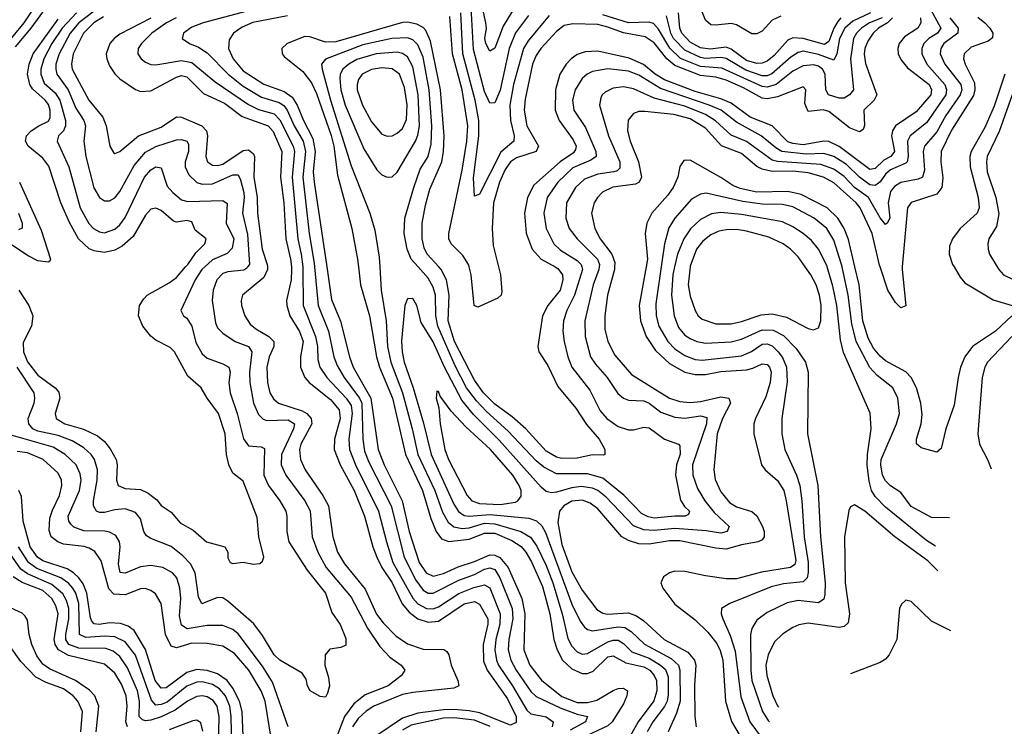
# Model space of a CAD drawing. Header units: inches. Extents: x 884549 to 1028252, y 526810 to 653624.
# Tile 3 of 256: x 930720 to 934553, y 528212 to 530963. Entities that reach past the tile are written whole.
import ezdxf

# ---------------------------------------------------------------- set-up
doc = ezdxf.new("R2010")
doc.units = ezdxf.units.IN
doc.header["$MEASUREMENT"] = 0
doc.layers.add('A9532', color=7, linetype='Continuous')
doc.layers.add('A9533', color=7, linetype='Continuous')

msp = doc.modelspace()

# ---------------------------------------------------------------- linework, layer by layer
at = {"layer": 'A9532', "color": 5}
for points, elevation in [([(931440, 530000), (931429.4, 529990), (931402.9, 529950), (931346.7, 529830), (931357, 529810), (931370, 529800.3), (931389.4, 529770), (931405.5, 529705.5), (931430, 529661.6), (931450, 529645.3), (931510, 529623.3), (931533.4, 529610), (931539.3, 529590), (931534.4, 529550), (931539.1, 529510), (931566.8, 529430), (931590.5, 529330.5), (931610, 529303.7), (931659.4, 529299.4), (931672.9, 529292.9), (931670.9, 529190), (931688.7, 529150), (931732.9, 529090), (931755.6, 529050), (931760.4, 529030), (931760.3, 528970), (931767.5, 528930), (931839.6, 528819.6), (931910.1, 528730), (931934.5, 528654.5), (931968, 528608), (931990, 528553.7), (931990, 528527.4), (931970, 528519.1), (931927.8, 528512.2), (931908.7, 528490), (931908, 528450), (931922.3, 528402.3), (931925.5, 528370), (931918.6, 528341.4), (931910, 528326), (931890, 528327.9), (931851.1, 528350), (931840.3, 528370), (931835.2, 528395.2), (931819.1, 528419.1), (931732.3, 528470), (931710.5, 528490), (931664.9, 528564.9), (931630.8, 528610.8), (931530, 528699.5), (931510, 528711.8), (931490, 528713.7), (931429.3, 528689.3), (931416.5, 528716.5), (931402.6, 528810), (931384.6, 528844.6), (931355.3, 528875.3), (931310, 528912.3), (931230, 528942.5), (931213.7, 528953.7), (931203.7, 528970), (931190, 529019.8), (931170, 529044.9), (931130, 529058.7), (931090, 529055.1), (931050, 529044.3), (931030, 529043.7), (931018.7, 529050), (931007.2, 529070), (931007, 529090), (931021.8, 529170), (931022.6, 529210), (931011.1, 529250), (930998, 529270), (930970, 529296.3), (930923.8, 529323.8), (930870, 529344.3), (930790, 529361), (930771, 529370), (930754.9, 529390), (930753.3, 529410), (930776.1, 529470), (930779.3, 529490), (930775.7, 529510), (930709.4, 529610)], 2840), ([(930716.3, 529910), (930755.6, 529850), (930771.1, 529810), (930765.6, 529770), (930733.8, 529706.2), (930734.5, 529670), (930750, 529630.4), (930790, 529579.3), (930858.4, 529530), (930872.6, 529512.6), (930875.5, 529490), (930858, 529430), (930862.4, 529410), (930896.1, 529390), (930968.2, 529368.2), (931022.2, 529342.2), (931050, 529320.2), (931072.5, 529292.5), (931095, 529250), (931099.2, 529230), (931097, 529170), (931103.1, 529150), (931130, 529138.2), (931190, 529133.8), (931219.8, 529119.8), (931253.3, 529093.3), (931270, 529071.9), (931310, 529045.1), (931343.9, 529003.9), (931394.9, 528974.9), (931446.4, 528930), (931518, 528910), (931529.7, 528890), (931530, 528868), (931539, 528850), (931550, 528846.3), (931590, 528851.3), (931630, 528843.6), (931654.6, 528845.4), (931664.9, 528855.1), (931670.2, 528870), (931650.2, 528950), (931644.6, 529024.6), (931590, 529166.3), (931550, 529196.9), (931534.5, 529230), (931524.9, 529270), (931519.4, 529350), (931494.2, 529430), (931449.5, 529490), (931426.6, 529530), (931374.4, 529574.4), (931322.1, 529670), (931306.1, 529686.1), (931250, 529714.8), (931230, 529730.7), (931198.9, 529770), (931181.7, 529810), (931185.9, 529850), (931203.4, 529876.6), (931216.1, 529890), (931302, 529938), (931330, 529959), (931365.9, 530000)], 2820), ([(931607.3, 530000), (931604.3, 529995.7), (931591.9, 529988.1), (931530, 529981.3), (931510, 529974.2), (931487.5, 529950), (931473.4, 529910), (931468.7, 529870), (931482.2, 529782.1), (931490, 529763.2), (931510, 529742.3), (931558.6, 529710), (931610.2, 529690), (931624.1, 529670), (931614.7, 529590), (931615.6, 529550), (931629.7, 529470), (931650, 529426.3), (931668, 529408), (931682.5, 529402.5), (931765.5, 529405.5), (931789.6, 529390), (931786, 529370), (931739.1, 529270), (931738.2, 529230), (931756.5, 529190), (931830.5, 529090), (931851.2, 529051.2), (931858.2, 528950), (931879.9, 528890), (931912.8, 528830), (932010, 528714.5), (932073.5, 528593.5), (932122.1, 528522.1), (932160.6, 528480.6), (932205.5, 528450), (932219, 528430), (932205.6, 528410), (932154.7, 528370), (932065.4, 528334.6), (932020.8, 528299.2), (931984.9, 528250), (931930, 528108.6)], 2860), ([(931684, 530000), (931685, 529990), (931670, 529959.1), (931587.7, 529890), (931581.6, 529870), (931582.8, 529850), (931596.3, 529810), (931617.6, 529777.6), (931639.5, 529759.5), (931690.1, 529730), (931708.8, 529710), (931709.7, 529690), (931691.3, 529650), (931681.5, 529610), (931684, 529550), (931694.2, 529510), (931707.3, 529487.3), (931728, 529470), (931820, 529440), (931837.5, 529430), (931854, 529410), (931856.5, 529390), (931814.6, 529310), (931809.1, 529290), (931812.5, 529250), (931831.4, 529210), (931900.6, 529110), (931921.8, 529070), (931938.9, 528950), (931956.9, 528890), (931984.2, 528844.2), (932065.3, 528745.3), (932108.8, 528648.8), (932135, 528615), (932184.2, 528564.2), (932230, 528532.4), (932290, 528511.8), (932370.8, 528510.8), (932382.7, 528502.7), (932390.1, 528490.1), (932399.5, 528450), (932425.8, 528390), (932430.1, 528370), (932410, 528360.6), (932250, 528343.9), (932210, 528335.5), (932098.2, 528290), (932068.8, 528271.3), (932037.7, 528242.3), (932016, 528210)], 2880), ([(931777.4, 530000), (931778.4, 529990), (931777.2, 529950), (931759.1, 529870), (931759.4, 529850), (931772.1, 529810), (931809.3, 529749.3), (931822.8, 529710), (931812.4, 529650), (931813, 529610), (931830.3, 529570.3), (931847.2, 529550), (931930, 529484.5), (931963.4, 529443.4), (931967.8, 529410), (931944.8, 529330), (931944.3, 529290), (931967.3, 529230), (932022.1, 529130), (932062.5, 529030), (932094.4, 528910), (932110.3, 528870), (932129.5, 528830), (932169.8, 528770), (932209.3, 528689.3), (932236.3, 528656.3), (932270, 528630.9), (932310, 528616.8), (932350, 528621.2), (932450, 528688.4), (932490, 528698.1), (932510, 528687.5), (932541.9, 528630), (932542.8, 528610), (932523.8, 528530), (932526.1, 528466.1), (932540.3, 528430), (932619.3, 528319.3), (932652.7, 528250), (932653, 528227), (932630, 528216.5), (932510, 528264.4), (932470, 528272.7), (932410, 528277), (932370, 528276.2), (932270, 528263), (932210, 528244.1), (932110, 528176.3)], 2920), ([(931821.6, 530000), (931822.7, 529990), (931823.4, 529850), (931871.4, 529730), (931878.7, 529690), (931880.4, 529640.4), (931888.2, 529610), (931915.3, 529570), (931990.3, 529490), (932010, 529460.8), (932014.7, 529430), (932001.5, 529330), (932004.4, 529290), (932026.6, 529230), (932117.3, 529050), (932147.5, 528930), (932173.1, 528850), (932250.9, 528710.9), (932270, 528688.2), (932303.2, 528670), (932330, 528669.8), (932350, 528677.6), (932430, 528729.3), (932488.1, 528751.9), (932530, 528762.7), (932550, 528750.6), (932590.6, 528650), (932589.6, 528610), (932574, 528550), (932569.6, 528510), (932576.2, 528470), (932584.5, 528450), (932638.5, 528370), (932694.3, 528274.3), (932710, 528260.1), (932770, 528249), (932796.8, 528230), (932793, 528210)], 2940), ([(931867, 530000), (931881.7, 529850), (931921.4, 529750), (931942.8, 529650), (931956, 529616), (931982.6, 529570), (932043.2, 529490), (932052.2, 529470), (932055.1, 529330), (932062.7, 529282.7), (932079.7, 529239.7), (932165.4, 529070), (932216.3, 528870), (932261.5, 528781.5), (932290, 528742.3), (932310, 528730.4), (932330, 528730.1), (932430, 528781.4), (932490, 528802.5), (932530, 528823.6), (932550, 528829.2), (932570, 528821.9), (932588.8, 528790), (932636.9, 528670), (932639.8, 528630), (932624, 528550), (932621.9, 528510), (932631.6, 528470), (932653.1, 528430), (932710, 528347.3), (932730, 528328.1), (932824.2, 528284.2), (932890, 528258.6), (932930.3, 528250), (932923, 528230), (932863.5, 528196.5)], 2960), ([(931915.1, 530000), (931933.9, 529873.9), (931968.5, 529788.5), (932003.7, 529650), (932018, 529610), (932086.5, 529490), (932115.8, 529290), (932138.9, 529230), (932209.3, 529090), (932236.3, 528970), (932274.8, 528850), (932302.9, 528810), (932330, 528796.6), (932370, 528806.2), (932426.6, 528833.4), (932490, 528853.7), (932550, 528879.7), (932570, 528878.6), (932589, 528869), (932621.3, 528830), (932675, 528710), (932687, 528650), (932682.1, 528510), (932706.2, 528450), (932751.1, 528391.1), (932830, 528327.6), (932890, 528305.2), (932930, 528304.7), (932966.3, 528313.7), (933030, 528351.9), (933050, 528359.2), (933070, 528360.3), (933086, 528350), (933083.7, 528330), (933070, 528299), (933025.9, 528230), (933010, 528213.3), (932910, 528166.7)], 2980), ([(932038.5, 530000), (932046.8, 529930), (932081.9, 529810), (932108.3, 529650), (932120.9, 529610), (932171.6, 529490), (932221.7, 529270), (932287.7, 529130), (932320.7, 529020.7), (932341.4, 528970), (932362.1, 528942.1), (932390.9, 528930.9), (932470, 528940.5), (932530, 528963.6), (932570, 528963.7), (932635.9, 528935.9), (932672.3, 528912.3), (932690.4, 528890.4), (932711.8, 528851.8), (932755.6, 528755.6), (932783.6, 528650), (932799.5, 528550), (932811.8, 528510), (932832.9, 528470), (932870, 528435.5), (932910, 528418.1), (932930, 528417), (932953, 528427.1), (933010, 528481.9), (933030, 528485.9), (933079.2, 528459.2), (933150, 528443.6), (933173, 528430), (933190.6, 528410), (933198.8, 528390), (933200.9, 528350), (933188.7, 528311.3), (933127.2, 528230), (933078.2, 528141.8)], 3020), ([(932121.4, 530000), (932127.6, 529910), (932146.1, 529790), (932152.2, 529690), (932164.2, 529630), (932210.3, 529510), (932248.4, 529370), (932269.8, 529270), (932336.3, 529130), (932365.7, 529045.7), (932387.3, 529007.3), (932410, 528988.5), (932442, 528982), (932470, 528984.2), (932530, 529002.5), (932570, 528999.7), (932670.6, 528970.6), (932708.5, 528948.5), (932733.6, 528913.6), (932770, 528837.4), (932795.6, 528770), (932832.2, 528650), (932854.3, 528554.3), (932870, 528523.5), (932890, 528501.6), (932910, 528493.3), (932930, 528495.3), (933010, 528540.6), (933030, 528547.1), (933050, 528547), (933070, 528534.9), (933102.5, 528502.5), (933170, 528477.1), (933214.9, 528450), (933233.5, 528433.5), (933244.3, 528404.3), (933244.9, 528335.1), (933240.2, 528310), (933230, 528288.6), (933184.4, 528230), (933163.1, 528190)], 3040), ([(932975.8, 530000), (932974.6, 529990), (932951.9, 529930), (932920.5, 529790), (932921.7, 529730), (932942, 529650), (932961.3, 529621.3), (933007.5, 529570), (933048.1, 529508.1), (933070, 529488.8), (933090, 529481.3), (933150, 529479.2), (933170, 529469.7), (933215.4, 529435.4), (933270, 529415), (933310, 529411.4), (933370, 529420.8), (933394.4, 529414.4), (933393.4, 529390), (933339, 529230), (933340.1, 529190), (933358.3, 529138.3), (933386.8, 529090), (933424, 529044), (933481.6, 528990), (933473.7, 528970), (933450, 528964.4), (933392.9, 528972.9), (933270, 528981.7), (933190, 528974.4), (933150, 528976.5), (933110, 528991.9), (933003.7, 529103.7), (932970.2, 529130.2), (932950, 529139.4), (932905.2, 529145.2), (932870, 529140.4), (932810, 529122.8), (932790, 529120.7), (932770, 529126.4), (932750, 529143.4), (932586, 529326.1), (932486.1, 529426.2), (932441.6, 529481.6), (932373.2, 529610), (932330, 529708.8), (932283.4, 529783.4), (932266.3, 529850), (932250, 529877.6), (932230, 529876), (932219.1, 529850), (932206.8, 529713.2), (932208.4, 529670), (932216.1, 529630), (932252.2, 529530), (932292.4, 529392.4), (932321.8, 529270), (932410, 529077), (932428.3, 529048.3), (932450, 529033), (932469.4, 529029.4), (932550, 529036.7), (932702.6, 529022.6), (932732.4, 529012.4), (932752.5, 528992.5), (932766.4, 528966.4), (932870, 528688.1), (932901.3, 528621.3), (932918.1, 528598.1), (932930, 528589), (932950, 528583.4), (933050, 528599.3), (933076.1, 528596.1), (933101, 528581), (933151.8, 528531.8), (933255.6, 528475.6), (933284.3, 528450), (933290.1, 528430), (933291.2, 528310), (933277.2, 528262.8), (933244.7, 528190)], 3060), ([(932908.1, 530000), (932910.7, 529990.7), (932879.8, 529890), (932850.5, 529830), (932837, 529790), (932835, 529750), (932839.7, 529710), (932853.9, 529650), (932869.8, 529609.8), (932940.1, 529520.1), (932980.3, 529440.3), (933005.4, 529410), (933050, 529379.3), (933090, 529365.9), (933110, 529365.7), (933150, 529376.8), (933170, 529373.3), (933230, 529330.2), (933284.4, 529310), (933290, 529303.8), (933290.9, 529270.9), (933276.5, 529230), (933273.5, 529190), (933292.7, 529092.7), (933308, 529068), (933327.9, 529050), (933323.9, 529036.1), (933311, 529030), (933270.5, 529030.5), (933190, 529022.1), (933166.8, 529026.8), (933141, 529041), (933072.3, 529112.3), (932990, 529177.4), (932930, 529194.5), (932810, 529194.2), (932760.4, 529220.4), (932730, 529245.7), (932621, 529361), (932537.4, 529437.4), (932498.8, 529478.8), (932459.8, 529530), (932415.5, 529615.5), (932347.3, 529770), (932339.4, 529810), (932338.4, 529890), (932330, 529921.2), (932310, 529956.7), (932271.1, 530000)], 3040), ([(932805, 530000), (932814.6, 529994.6), (932833.3, 529970), (932834.1, 529950), (932824.3, 529910), (932775.5, 529850), (932754.9, 529810), (932736.6, 529690), (932740.7, 529670), (932776.1, 529616.1), (932814.4, 529534.4), (932885.3, 529450), (932926.3, 529386.3), (932976.2, 529330), (932997.3, 529290), (932997.3, 529270), (932992.6, 529267.4), (932949.3, 529269.3), (932890, 529255.9), (932830, 529255.1), (932810, 529259.1), (932770, 529282.6), (932689.9, 529370), (932637, 529417), (932570, 529465.9), (932525.9, 529510), (932490, 529559.3), (932413, 529710), (932387.6, 529790), (932392.3, 529890), (932380.8, 529950), (932360.1, 529990), (932351.1, 530000)], 3020), ([(932584.5, 530000), (932592.1, 529970), (932597.3, 529902.7), (932593.8, 529890), (932581.7, 529878.3), (932503.5, 529843.5), (932489.5, 529849.5), (932476.9, 529970), (932469.5, 530000)], 2980), ([(933035.7, 530000), (933034.9, 529990), (933007.7, 529890), (932998.4, 529810), (932998.5, 529758.5), (933009.7, 529710), (933037, 529657), (933101.5, 529581.5), (933250.1, 529490), (933290, 529476.1), (933330, 529472.5), (933370, 529476.4), (933450, 529494.1), (933481.2, 529490), (933487.2, 529470), (933455.8, 529410), (933435.6, 529350), (933422.4, 529210), (933427.8, 529172.2), (933450, 529124.2), (933482.9, 529082.9), (933510, 529066.3), (933570, 529048.5), (933590, 529031.4), (933611.9, 528990), (933618.5, 528970), (933618.8, 528950), (933610, 528938.1), (933594.7, 528930), (933530, 528918.5), (933470, 528901.7), (933430, 528905), (933290, 528934.4), (933250, 528934), (933170, 528921.1), (933130, 528922.7), (933090, 528935.3), (933064.3, 528950), (932970, 529059), (932940.9, 529080.9), (932910, 529092.8), (932870, 529088.3), (932838.9, 529070), (932821.8, 529050), (932814.8, 529005.2), (932830, 528919.8), (932870, 528812.8), (932910, 528741.6), (932966.5, 528666.5), (932990, 528651.9), (933008.1, 528648.1), (933090, 528653.5), (933121.6, 528641.6), (933150, 528622.4), (933229, 528550), (933321.2, 528501.2), (933347.3, 528470), (933352.1, 528450), (933347.6, 528372.4), (933348.6, 528250), (933353.3, 528210)], 3080), ([(933158.9, 530000), (933131, 529850), (933136.2, 529790), (933158.5, 529730), (933195, 529675), (933250, 529623.9), (933310, 529590.7), (933350, 529581), (933390, 529581.7), (933450, 529592.6), (933550, 529600.1), (933574, 529606), (933610, 529623), (933630, 529620.1), (933639.1, 529610), (933645.5, 529590), (933641.9, 529550), (933624.8, 529495.2), (933584.3, 529410), (933578.5, 529390), (933577.6, 529350), (933607.8, 529230), (933622.3, 529210), (933670, 529169.5), (933694.2, 529130), (933704.4, 529090), (933742.1, 528857.9), (933737.6, 528842.4), (933720.7, 528830), (933607.8, 528812.2), (933510, 528786.2), (933470, 528786.5), (933390, 528797.9), (933310, 528815.1), (933270, 528815.3), (933249.1, 528810), (933225.7, 528794.3), (933216.3, 528770), (933224.1, 528750), (933270, 528687.5), (933350, 528627), (933399, 528579), (933433.9, 528533.9), (933447.1, 528507.1), (933457.1, 528470), (933467.9, 528310), (933491.3, 528231.3), (933520.3, 528180.3)], 3120), ([(933216.9, 530000), (933196.5, 529856.5), (933198.2, 529810), (933208.4, 529770), (933243.2, 529710), (933270, 529682), (933310, 529655.6), (933350, 529640.5), (933377, 529637), (933530, 529654.4), (933569.1, 529670.9), (933610, 529699.1), (933630, 529701.1), (933650, 529693.6), (933673.2, 529670), (933690, 529647.5), (933705.8, 529610), (933707.5, 529552.5), (933686.4, 529410), (933686.7, 529350), (933698.2, 529290), (933744.6, 529190), (933757.1, 529150), (933765.4, 529090), (933773.4, 528950), (933788.9, 528850), (933789, 528811), (933785, 528790), (933770, 528774.7), (933694, 528766), (933645.6, 528754.4), (933484.9, 528690), (933451.8, 528670), (933451.1, 528650), (933457.2, 528630), (933485.5, 528565.5), (933505, 528505), (933527.1, 528327.1), (933562.4, 528230), (933606.5, 528170)], 3140), ([(933269, 530000), (933262.3, 529970), (933256.9, 529890), (933267.5, 529810), (933285.1, 529765.1), (933310, 529735), (933330, 529721.2), (933356, 529710), (933390, 529703.8), (933490, 529708.2), (933530, 529718.7), (933610, 529755.5), (933653.8, 529753.8), (933693.4, 529733.4), (933743.3, 529683.3), (933778.6, 529630), (933789.6, 529590), (933786.3, 529350), (933827.8, 529150), (933837.3, 528950), (933855.2, 528770), (933854.7, 528725.3), (933850, 528707), (933830, 528693.1), (933750, 528701.5), (933707.3, 528692.8), (933630, 528654.9), (933590, 528624.8), (933570, 528593.3), (933564.9, 528570), (933565.7, 528430), (933570.6, 528390), (933611.7, 528270), (933634.3, 528234.3), (933639.1, 528229.5)], 3160), ([(933329.6, 530000), (933322.6, 529930), (933330, 529887), (933349.1, 529830), (933361.7, 529810), (933376.8, 529796.8), (933430, 529778.4), (933490, 529778.2), (933530, 529787.2), (933606, 529814), (933650, 529817.5), (933704.8, 529804.8), (933790, 529761.2), (933810, 529755.4), (933830, 529762.8), (933838.6, 529790), (933840.3, 529850), (933834.3, 529890), (933820.5, 529930), (933799.7, 529970), (933778.3, 530000)], 3180), ([(934285.7, 528913.7), (934250, 528934.9), (934090, 529065.1), (934050, 529106.9), (934036.5, 529130), (934026.5, 529166.5), (934018.8, 529230), (934020.3, 529270), (934035.2, 529370), (934030.4, 529430.4), (933927.2, 529667.2), (933916, 529716), (933900.6, 529850), (933885.5, 529925.5), (933863.9, 530000)], 3160), ([(934339.9, 529023.7), (934270, 529025.4), (934190, 529067.5), (934150, 529122.3), (934110, 529147.7), (934090, 529167.4), (934079.4, 529190), (934071.9, 529230), (934074.1, 529250), (934133, 529390), (934144.9, 529430), (934138.2, 529490), (934118.9, 529530), (934057.7, 529577.7), (934030, 529608.7), (933976.5, 529710), (933959.1, 529779.1), (933944.8, 529890), (933921.4, 530000)], 3140), ([(934582.3, 529810), (934518.3, 529750), (934429.5, 529690), (934398.9, 529650), (934382.8, 529610), (934373.7, 529570), (934358.5, 529461.5), (934326.1, 529370), (934306.8, 529293.2), (934290, 529279.6), (934230, 529296), (934211.9, 529311.9), (934211.5, 529330), (934229.9, 529390), (934233.8, 529426.2), (934228.2, 529470), (934210.9, 529530), (934190.3, 529570), (934170, 529591.9), (934090, 529634.4), (934070, 529652.4), (934044.5, 529684.5), (934023.2, 529723.2), (934002.5, 529790), (933987.8, 529930), (933971.5, 530000)], 3120), ([(934155.8, 530000), (934155, 529990), (934170, 529848.7), (934150, 529840.5), (934130, 529861.7), (934100.2, 529910), (934070.1, 530000)], 3080), ([(934357.9, 530000), (934380.7, 529960.7), (934398.9, 529938.9), (934510, 529872.5), (934584, 529850)], 3120), ([(934525.7, 530000), (934531.7, 529990), (934550, 529969.4), (934590, 529950.1)], 3140), ([(934582.2, 529730), (934487.9, 529630), (934476.9, 529610), (934466.8, 529570), (934449.5, 529350), (934457.1, 529310), (934488.3, 529250), (934501.5, 529214.4)], 3140), ([(931765.1, 528210), (931704.1, 528384.1), (931665.6, 528445.6), (931570, 528572.4), (931549, 528589), (931510, 528605), (931450, 528604.9), (931371.7, 528591.7), (931350, 528606.3), (931342.5, 528642.5), (931347.5, 528710), (931343.5, 528750), (931331.2, 528790), (931314.4, 528810), (931276.9, 528830), (931230, 528838.4), (931190, 528832.6), (931130, 528808), (931111.2, 528811.2), (931103.8, 528843.8), (931110.8, 528910.8), (931108.1, 528930), (931094.6, 528954.6), (931070, 528968.1), (931051.5, 528971.5), (930970, 528973.5), (930930, 528987.6), (930918.6, 528998.6), (930910.6, 529010), (930908.2, 529030), (930952.5, 529130), (930958.9, 529170), (930955.2, 529195.2), (930939, 529230), (930896.9, 529270), (930850, 529298.6), (930668.4, 529350)], 2860), ([(931708.5, 528110), (931675.6, 528310), (931660.4, 528350), (931611.7, 528430), (931555.7, 528495.7), (931510, 528523.5), (931450, 528534.9), (931390, 528535), (931330, 528517.6), (931310, 528523.9), (931286.8, 528570), (931270.3, 528690.3), (931247.9, 528727.9), (931230, 528741.1), (931208.2, 528748.2), (931190, 528747.3), (931130, 528723.7), (931086.9, 528726.9), (931067.2, 528747.2), (931036.5, 528856.5), (931011.9, 528891.9), (930990, 528905.9), (930971.3, 528911.3), (930890, 528920.5), (930868.1, 528930), (930842.8, 528950), (930834.3, 528974.3), (930837.6, 529022.4), (930846.9, 529053.1), (930874.7, 529110), (930883.6, 529150), (930882.3, 529170), (930870, 529197.2), (930811.1, 529251.1), (930750, 529277.1), (930710, 529281.6)], 2880), ([(931593, 528110), (931585.8, 528270), (931575.9, 528310), (931550, 528361.1), (931527.3, 528390), (931490, 528416.3), (931450, 528429.5), (931410, 528433), (931370, 528420.9), (931290, 528361.2), (931270, 528359.9), (931246.8, 528390), (931210, 528510.4), (931164.9, 528584.9), (931142, 528602), (931112.2, 528612.2), (931070, 528614.7), (931028.7, 528608.7), (931010, 528610.7), (931000.8, 528620.8), (930994.8, 528634.8), (930981.3, 528730), (930966.5, 528766.5), (930950.5, 528790.5), (930929.8, 528809.8), (930904.8, 528824.8), (930810, 528855.8), (930789.7, 528870), (930760.5, 528910), (930733.8, 529010), (930727.2, 529107.2), (930716.4, 529130)], 2920), ([(933970, 529074.3), (933953.8, 529066.2), (933947.4, 529052.6), (933930.7, 528949.3), (933933.6, 528770), (933950.1, 528649.9), (933944.9, 528615.1), (933930, 528600.7), (933910, 528596.3), (933790, 528613), (933752.8, 528607.2), (933730, 528596.7), (933689.7, 528570.3), (933659, 528541), (933633.2, 528490), (933624.8, 528450), (933628.7, 528410), (933651.4, 528330), (933670, 528291.9), (933674.4, 528287)], 3180), ([(934294.5, 528817.1), (934255.6, 528855.6), (934127.3, 528950), (934010, 529049.9), (933970, 529074.3)], 3180), ([(931545.6, 528130), (931543, 528250), (931537.6, 528290), (931521.1, 528330), (931497.4, 528357.4), (931470, 528374.5), (931430, 528384.6), (931410, 528383.9), (931370, 528368), (931293.9, 528306.1), (931270, 528296.7), (931250, 528294.6), (931233.1, 528313.1), (931170, 528488.3), (931130, 528541), (931090, 528560.6), (931050, 528563.3), (930977.1, 528557.1), (930952.2, 528570), (930950.6, 528690), (930938.4, 528730), (930926.9, 528750), (930909.3, 528769.3), (930879.7, 528790), (930786.2, 528826.2), (930753.5, 528850), (930715.7, 528910)], 2940), ([(931493.6, 528130), (931496.6, 528250), (931488.2, 528290), (931472.4, 528312.4), (931450, 528326.5), (931430, 528330.5), (931410, 528328.3), (931373.2, 528310), (931324.9, 528275.1), (931271.1, 528248.8), (931230, 528235.3), (931210, 528233.4), (931197.7, 528237.7), (931185.5, 528250), (931186.4, 528310), (931177.8, 528350), (931139.7, 528439.7), (931110, 528483.7), (931084.2, 528504.2), (931055.1, 528515.1), (930950, 528516.2), (930910.7, 528530.7), (930899.9, 528550), (930899.4, 528570), (930911.2, 528630), (930911.7, 528670), (930902.2, 528702.2), (930887.4, 528727.4), (930844.4, 528764.4), (930750, 528805.4), (930724, 528824), (930683.1, 528883.1)], 2960), ([(931139.7, 528210), (931132.5, 528230), (931138.4, 528290), (931134.5, 528330), (931116.3, 528376.3), (931090, 528419), (931050, 528454.1), (930910, 528487.1), (930870.5, 528510), (930858.4, 528530), (930853.5, 528550), (930869.2, 528650), (930861, 528681), (930844.5, 528710), (930810, 528740.5), (930730, 528771.3), (930694, 528794)], 2980), ([(931017.1, 528190), (931027.6, 528290), (931012.3, 528330), (930992.1, 528352.1), (930937.3, 528390), (930835.3, 528435.3), (930810, 528454), (930786.2, 528486.2), (930766.7, 528530), (930756.4, 528570), (930750, 528625.1), (930741, 528641), (930730, 528651.9), (930670, 528680.3)], 3020), ([(934170, 528702.7), (934153, 528687), (934145.3, 528670), (934135.1, 528550), (934105.5, 528490), (934090, 528473), (934070, 528460.7), (933953.8, 528416.1)], 3220), ([(934345.6, 528583), (934270, 528621.7), (934190, 528698.4), (934170, 528702.7)], 3220), ([(930957.5, 528190), (930963.9, 528270), (930946.6, 528310), (930928.4, 528330), (930890, 528358.1), (930822.5, 528382.5), (930782.9, 528402.9), (930724.2, 528464.2), (930682.1, 528522.1)], 3040), ([(931433.3, 528193.3), (931425.2, 528225.2), (931410, 528236.2), (931393.5, 528233.5), (931301.2, 528198.8)], 2980), ([(932551, 528211.1), (932490, 528235.3), (932410, 528244.5), (932370, 528244.3), (932243.9, 528216.1), (932210, 528196.7)], 2940)]:
    msp.add_lwpolyline(points, dxfattribs=dict(at, elevation=elevation))
at = {"layer": 'A9532', "color": 5, "elevation": 3080}
msp.add_lwpolyline([(932343.8, 529516.2), (932341.3, 529490), (932351.7, 529451.7), (932357.2, 529390), (932374.8, 529290), (932389.4, 529250), (932462, 529110), (932480.1, 529090), (932510, 529079.8), (932590, 529075.2), (932650, 529084.9), (932659.5, 529090), (932672, 529108), (932672.4, 529130), (932664.9, 529150), (932639.1, 529190), (932553, 529290), (932457.3, 529377.3), (932399.2, 529439.2), (932356.9, 529496.9), (932350, 529515.6)], close=True, dxfattribs=at)
at = {"layer": 'A9533', "color": 5}
for points, elevation in [([(932685.4, 531074.6), (932602.6, 530937.4), (932570, 530851.4), (932550, 530840.3), (932534.5, 530870), (932531.2, 530890), (932537.3, 530930), (932534.7, 530950), (932496.2, 531130)], 2920), ([(930804.9, 531055.1), (930736.3, 530950), (930670.3, 530869.7)], 2760), ([(930833.8, 531026.2), (930763.3, 530930), (930702.7, 530857.3)], 2780), ([(932700.6, 530979.4), (932650, 530911.7), (932625.4, 530850), (932590, 530689), (932570, 530639.3), (932550, 530638), (932530, 530683.1), (932486.3, 530846.3), (932477.7, 531010)], 2940), ([(934250, 531032.3), (934305.8, 530930), (934293.3, 530910), (934258.7, 530890), (934239.4, 530870), (934231.6, 530850), (934231.6, 530830), (934251.5, 530790), (934321.4, 530710), (934328.6, 530690), (934325.6, 530670), (934250, 530561), (934186.2, 530510), (934175.8, 530490), (934179.5, 530430), (934175.6, 530410), (934170, 530403.6), (934110, 530377.8), (934090, 530361.3), (934070, 530331.6), (934057.8, 530322.2), (934050, 530317.6), (934030, 530319.2), (933990, 530349.6), (933938.7, 530398.7), (933890, 530430.4), (933850, 530441.9), (933781.2, 530438.8), (933687.6, 530450), (933663.5, 530463.5), (933606.3, 530510), (933510, 530563.8), (933450.3, 530610.3), (933404.3, 530630), (933214.7, 530694.7), (933130, 530746.7), (933090, 530762.8), (933009.1, 530770.9), (932950, 530760.9), (932929.4, 530750.6), (932910, 530733.4), (932882.3, 530690), (932871.9, 530650), (932877.8, 530610), (932922.9, 530542.9), (932962.5, 530450), (932963.9, 530430), (932943.7, 530416.3), (932873.9, 530386.1), (932814.6, 530330), (932774, 530270), (932760.7, 530210), (932770.1, 530150), (932799.8, 530090), (932825.1, 530065.1), (932890, 530024.8), (932905.4, 530010), (932908.1, 530000)], 3040), ([(933683.4, 530976.6), (933650, 530960.7), (933610, 530917.6), (933590, 530907.2), (933570, 530907.9), (933510, 530942.1), (933490, 530948.1), (933430, 530940.9), (933410, 530943.3), (933390, 530961.4), (933363.1, 531030)], 2880), ([(930941.4, 530990), (930884.7, 530930), (930845.3, 530870), (930813.4, 530810), (930802.4, 530770), (930802.2, 530750), (930815.4, 530715.4), (930858.1, 530678.1), (930875.7, 530650), (930898.2, 530570), (930898.1, 530550), (930890.1, 530529.9), (930871.4, 530510), (930865.9, 530490), (930911.3, 530390), (930955.6, 530230), (930989.5, 530169.5), (931006.7, 530150), (931030, 530136.3), (931050, 530133.1), (931090, 530147.2), (931110, 530163.8), (931130, 530192.2), (931205.3, 530350), (931230, 530378.3), (931250, 530390.1), (931270, 530385.7), (931294.2, 530314.2), (931315.5, 530290), (931350, 530261.5), (931374.5, 530254.5), (931510, 530259.3), (931527, 530247), (931524.2, 530170), (931553.1, 530110), (931546.7, 530073.3), (931527.3, 530052.7), (931470, 530028.2), (931440, 530000)], 2840), ([(931010, 530996.2), (930950, 530950.9), (930916.3, 530910), (930873.4, 530830), (930860.8, 530790), (930859.9, 530770), (930864.9, 530750), (930908.4, 530690), (930938.9, 530618.9), (930969.7, 530570), (930976.1, 530550), (930969.6, 530490), (930976.9, 530430), (931008.8, 530308.8), (931030, 530271), (931050, 530257.6), (931070, 530257.3), (931090, 530269.4), (931110, 530293.6), (931164.8, 530395.2), (931210, 530447.2), (931250, 530469.4), (931330, 530494.6), (931350, 530495.7), (931370, 530490.1), (931377.5, 530477.5), (931377, 530450), (931364.4, 530410), (931363.7, 530390), (931378.6, 530358.6), (931409.5, 530329.5), (931430, 530321.9), (931470, 530323.1), (931550, 530358.4), (931570, 530358.5), (931579.4, 530339.4), (931592.1, 530290), (931594, 530270), (931586.8, 530210), (931606.2, 530126.2), (931614.2, 530010), (931607.3, 530000)], 2860), ([(931046.6, 530973.4), (931008.1, 530950), (930967.6, 530910), (930927.5, 530830), (930921, 530790), (930924.6, 530770), (930989.3, 530650), (931042.9, 530582.9), (931056.3, 530550), (931070.9, 530470.9), (931085.4, 530445.4), (931090, 530442.3), (931110, 530449.3), (931182, 530510), (931270, 530543.9), (931330, 530584.3), (931350, 530583.7), (931428.6, 530550), (931447.6, 530530), (931450.3, 530510), (931444.2, 530430), (931450.8, 530410), (931470, 530395.9), (931490, 530394.7), (931510, 530400.6), (931590, 530454.1), (931610, 530455.6), (931630, 530440.9), (931634.1, 530430), (931631.1, 530350), (931644.8, 530270), (931645.1, 530210), (931663.3, 530070), (931682.9, 530010), (931684, 530000)], 2880), ([(931230, 530969.2), (931110, 530906.6), (931087.4, 530890), (931070.1, 530870), (931056.7, 530830), (931059.2, 530810), (931070, 530782.7), (931090, 530752.3), (931110, 530732), (931170, 530690.8), (931190, 530683.6), (931230, 530686), (931330, 530738.5), (931350, 530745), (931370, 530740.3), (931435.9, 530675.9), (931517.5, 530637.5), (931585.4, 530585.4), (931687.3, 530550), (931707.1, 530527.1), (931740.1, 530450), (931734.8, 530350), (931748.7, 530250), (931755.9, 530110), (931774.4, 530030), (931777.4, 530000)], 2920), ([(931328.6, 530970), (931291.6, 530950), (931234.3, 530910), (931193.6, 530870), (931180.6, 530850), (931179.3, 530830), (931192.3, 530810), (931210, 530797.1), (931230, 530788.4), (931250, 530786.7), (931350, 530803.6), (931390, 530796.3), (931480.4, 530720.4), (931610, 530632.7), (931650, 530612.9), (931710, 530596.3), (931732.5, 530572.5), (931785, 530470), (931789.8, 530450), (931780.5, 530350), (931802.6, 530110), (931816.2, 530050), (931821.6, 530000)], 2940), ([(931619.8, 531000.2), (931434.6, 530950), (931390, 530933.7), (931357.5, 530910), (931353.3, 530893.3), (931352.6, 530890), (931381.5, 530870), (931415.5, 530855.5), (931450, 530833.6), (931531.2, 530750), (931590, 530704.1), (931660.8, 530660.8), (931730, 530639.7), (931748.1, 530628.1), (931761.6, 530610), (931788.7, 530550), (931823.5, 530490), (931832.6, 530450), (931822.6, 530350), (931846.9, 530130), (931865.6, 530014.4), (931867, 530000)], 2960), ([(931761.9, 530978.1), (931627.8, 530952.2), (931586.1, 530933.9), (931552.7, 530910), (931535.2, 530884.8), (931533.2, 530850), (931550.8, 530810), (931590, 530763.8), (931670, 530711.9), (931750, 530683.4), (931780.8, 530660.8), (931800.6, 530630), (931825, 530570), (931860.6, 530500.6), (931870.6, 530450), (931862.9, 530370), (931865.7, 530330), (931915.1, 530000)], 2980), ([(932469.5, 530000), (932467, 530010), (932444.8, 530044.8), (932399.9, 530090), (932390.3, 530110), (932390.6, 530130), (932442.7, 530377.3), (932460.8, 530490), (932464.2, 530550), (932442.9, 530690), (932405.3, 530830), (932394.7, 530974.7)], 2980), ([(932780.6, 530979.4), (932699.6, 530880.4), (932681.1, 530850), (932642.9, 530710), (932628.4, 530630), (932630.9, 530570), (932645.2, 530510), (932644.2, 530490), (932593, 530447), (932510, 530283.5), (932490, 530276.2), (932486.9, 530346.9), (932506.8, 530510), (932507.5, 530570), (932493.6, 530650), (932445.6, 530830), (932437.7, 530990)], 2960), ([(934117.7, 530970), (934098.5, 530950), (934063.7, 530930), (934042.8, 530910), (934021.4, 530878.6), (934010.8, 530850), (934007.9, 530827.9), (934012.5, 530792.5), (934057.2, 530670), (934046.6, 530650), (934006.9, 530610), (934008.9, 530551.1), (934004.2, 530535.8), (933990, 530526.7), (933950, 530541.9), (933870, 530605.7), (933848.3, 530611.7), (933790, 530605.5), (933776.5, 530636.5), (933780.7, 530690), (933770, 530701.8), (933670, 530662.7), (933630, 530654.9), (933610, 530657.5), (933537.6, 530697.6), (933470, 530727.2), (933430, 530739.3), (933370, 530745), (933270, 530784.5), (933239, 530810), (933190, 530873.2), (933155.5, 530895.5), (933070, 530911.3), (933010, 530934), (932970, 530943.6), (932872.8, 530947.2), (932840.2, 530939.8), (932810, 530917.1), (932749, 530851), (932730, 530823), (932716.9, 530790), (932687.1, 530652.9), (932684.3, 530610), (932694.7, 530550), (932739.9, 530470), (932730, 530449.2), (932654.6, 530425.4), (932631.2, 530408.8), (932610, 530379.4), (932588.2, 530330), (932564.4, 530250), (932559.2, 530150), (932563.4, 530083.4), (932584.5, 530000)], 2980), ([(934226.6, 530970), (934228.8, 530950), (934216.6, 530930), (934164.4, 530895.6), (934143.5, 530870), (934138.2, 530850), (934140.5, 530830), (934150, 530807.9), (934175.7, 530775.7), (934260.8, 530710), (934270.1, 530690), (934266.5, 530670), (934210, 530604.6), (934129.2, 530550), (934117.8, 530530), (934114, 530510), (934125.6, 530450), (934111.5, 530430), (934084.3, 530415.7), (934050, 530383.5), (934030, 530379.4), (933910, 530469.7), (933870, 530489.1), (933850, 530490.2), (933770, 530475.9), (933730, 530480.4), (933710, 530487.8), (933649, 530549), (933563.9, 530583.9), (933490, 530637.7), (933450, 530654.7), (933350, 530682.8), (933230, 530728.6), (933194.3, 530750), (933148.8, 530788.8), (933093.1, 530813.1), (932970, 530840.7), (932921.8, 530838.2), (932890, 530826.6), (932867.2, 530810), (932847.3, 530790), (932822.3, 530750), (932806.1, 530690), (932804.8, 530610), (932820.6, 530570), (932875.1, 530495.1), (932886.1, 530470), (932883.2, 530456.8), (932875.3, 530444.7), (932823.5, 530410), (932721.2, 530318.8), (932696.6, 530270), (932685.7, 530210), (932691.4, 530131.4), (932715.2, 530070), (932750, 530030.6), (932805, 530000)], 3020), ([(934341.2, 530970), (934373.8, 530930), (934372.5, 530910), (934317.4, 530870), (934305.6, 530850), (934303.9, 530830), (934321.8, 530790), (934383.9, 530710), (934388.1, 530690), (934381.9, 530670), (934325.5, 530590), (934290, 530526.6), (934242.5, 530470), (934237.7, 530450), (934242.7, 530377.3), (934234.6, 530350), (934217.5, 530342.5), (934150, 530328.3), (934126.1, 530313.9), (934110, 530294), (934100.9, 530250), (934107.5, 530190), (934097.6, 530170), (934090, 530165.6), (934070, 530191.4), (934024.1, 530270), (933969.4, 530309.4), (933930, 530351.9), (933890, 530381.1), (933838.6, 530398.6), (933670.3, 530410.3), (933650, 530416), (933550, 530488.5), (933490, 530513.1), (933429.1, 530569.1), (933390, 530593.9), (933310, 530625.8), (933190, 530657.5), (933110, 530693.6), (933070, 530701.6), (933030, 530696.7), (932999.6, 530680.4), (932987.5, 530670), (932982, 530658), (932977.5, 530630), (933011.6, 530510), (933056.4, 530410), (933055.8, 530384.2), (933045.8, 530374.2), (933033.4, 530370), (932970, 530361.9), (932918.6, 530341.4), (932884, 530310), (932848.8, 530250), (932845.8, 530190), (932859.6, 530150), (932889.6, 530110), (932969.7, 530030), (932976.9, 530010), (932975.8, 530000)], 3060), ([(934077, 530970), (934027.8, 530950), (933997.3, 530930), (933977.7, 530910), (933966.2, 530890), (933953.8, 530810), (933966.5, 530690), (933950, 530670.6), (933930, 530657), (933910, 530656.9), (933869.2, 530670), (933858, 530690), (933855.9, 530750), (933845.3, 530770), (933830, 530781.5), (933810, 530787.2), (933770, 530782.7), (933730, 530762.2), (933665.2, 530710), (933630, 530699.6), (933610, 530702.7), (933453.5, 530773.5), (933370, 530779.9), (933292, 530812), (933251.6, 530851.6), (933206.4, 530926.4), (933187.8, 530947.8), (933170, 530953.2), (933090, 530951.1), (932990, 530982.2)], 2960), ([(934032.3, 530990), (933963.2, 530956.8), (933932.9, 530930), (933911.9, 530890), (933901.4, 530830), (933890, 530804.9), (933830, 530827.6), (933770, 530839.9), (933750, 530834.5), (933722.6, 530817.4), (933647.8, 530752.2), (933630, 530744.2), (933610, 530744), (933546.6, 530766.6), (933470, 530811.1), (933450, 530815.4), (933390, 530811.9), (933370, 530815.5), (933310, 530843.6), (933265.5, 530890), (933255.4, 530910), (933237.8, 530977.8)], 2940), ([(933916.5, 530970), (933904.4, 530955.6), (933889, 530930), (933870, 530878.4), (933853.6, 530866.4), (933770, 530889.5), (933730, 530892.6), (933710, 530882.6), (933657, 530823), (933630, 530800.7), (933610, 530792.9), (933590, 530791.9), (933550, 530803.7), (933490, 530848.3), (933470, 530855.7), (933408.5, 530848.5), (933370, 530852.6), (933330, 530875.3), (933297.5, 530910), (933289.8, 530930), (933284.6, 530990)], 2920), ([(934450, 530971.9), (934477.7, 530950), (934497.1, 530930), (934507.9, 530910), (934507.7, 530892.3), (934490, 530879), (934423.7, 530856.3), (934396.6, 530830), (934394.9, 530810), (934400.3, 530790), (934436.6, 530716.6), (934439, 530690), (934433, 530667), (934347.9, 530532.1), (934307.9, 530450), (934305.4, 530410), (934313.2, 530346.8), (934310, 530309.8), (934290, 530283.1), (934190, 530251.6), (934175.9, 530230), (934155.8, 530000)], 3080), ([(931365.9, 530000), (931374.7, 530010), (931405.1, 530054.9), (931440.6, 530090), (931446.2, 530110), (931403.3, 530143.3), (931390, 530175.2), (931370, 530180.6), (931330, 530174.7), (931318, 530178), (931270, 530220.1), (931250, 530228.8), (931230, 530225), (931210, 530202.2), (931161.7, 530118.3), (931118.7, 530081.3), (931090, 530065.8), (931050, 530056.8), (931010, 530062.6), (930990, 530070.8), (930948.6, 530110), (930913.1, 530173.1), (930880.1, 530250), (930832.8, 530392.8), (930810, 530423), (930752.1, 530470), (930741.9, 530490), (930746, 530510), (930764.7, 530530), (930793.7, 530550), (930831.9, 530568.1), (930838.5, 530581.5), (930838.9, 530610), (930832.1, 530632.1), (930819.4, 530650), (930770, 530693), (930759.1, 530710), (930749.5, 530750), (930756, 530790), (930771.8, 530830), (930870, 530964.2)], 2820), ([(932351.1, 530000), (932306.2, 530050), (932294.6, 530074.6), (932286.2, 530110), (932287, 530170), (932299.3, 530240.7), (932317, 530303), (932363.1, 530410), (932370.2, 530450), (932372.7, 530510), (932357.8, 530690), (932318.7, 530878.7), (932300.7, 530920.7), (932290, 530932.8), (932265.7, 530945.7), (932230, 530953.5), (932210, 530952.2), (931950, 530876), (931910, 530875.8), (931850, 530896.5), (931830, 530896.8), (931760.7, 530870), (931740.9, 530850), (931741.3, 530830), (931750, 530819.7), (931821.6, 530761.6), (931856.3, 530716.3), (931875, 530675), (931932, 530512), (931942.6, 530470), (931957, 530357), (932013.3, 530150), (932034.9, 530030), (932038.5, 530000)], 3020), ([(932271.1, 530000), (932244.1, 530030), (932228.4, 530070), (932216.4, 530130), (932219.5, 530190), (932253.7, 530310), (932279, 530381), (932310.6, 530430), (932322.1, 530477.9), (932324.2, 530550), (932314.4, 530690), (932290, 530816.2), (932270, 530865.2), (932250, 530883.8), (932230, 530891.5), (932169.1, 530889.1), (932055.7, 530864.2), (931910.4, 530809.6), (931895.3, 530790), (931897, 530770), (931929.6, 530650), (932010, 530393.4), (932082.5, 530210), (932103, 530143), (932118.7, 530038.7), (932121.4, 530000)], 3040), ([(934555.8, 530750), (934514, 530626), (934477.1, 530542.9), (934424.6, 530450), (934419.3, 530430), (934419.8, 530390), (934451.7, 530270), (934455.4, 530230), (934447.2, 530210), (934381.2, 530150), (934351.5, 530110), (934339.5, 530080.5), (934338.1, 530050), (934352.1, 530010), (934357.9, 530000)], 3120), ([(934583.2, 530670), (934533, 530527), (934487, 530430), (934483.6, 530410), (934486, 530370), (934520.1, 530270), (934532.5, 530207.5), (934522.8, 530157.2), (934493.2, 530110), (934488.4, 530090), (934490.2, 530070), (934495.9, 530050), (934525.7, 530000)], 3140), ([(934070.1, 530000), (934067.6, 530007.6), (934038.7, 530130), (933992.4, 530230), (933976.1, 530250), (933890, 530327), (933849.1, 530349.1), (933790, 530367.1), (933730, 530373.3), (933650, 530371.6), (933610, 530380.6), (933590, 530391), (933530, 530441.6), (933452, 530472), (933390, 530539.8), (933330, 530576.8), (933266.1, 530593.9), (933154.1, 530605.9), (933130, 530605.2), (933110, 530598.1), (933088.9, 530571.1), (933085.9, 530530), (933096.6, 530490), (933129.4, 530410), (933141.2, 530350), (933131, 530330), (933117.4, 530322.6), (933029.5, 530310.5), (932988.8, 530291.2), (932969, 530271), (932956.4, 530250), (932946.2, 530210), (932958.7, 530150), (932980.1, 530110), (933025.5, 530050), (933037, 530017), (933035.7, 530000)], 3080), ([(933971.5, 530000), (933946.8, 530106.8), (933930.2, 530150), (933904.8, 530190), (933863.2, 530230), (933761.9, 530281.9), (933710, 530293.6), (933590, 530291.9), (933525.1, 530305.1), (933496.8, 530316.8), (933450, 530348.7), (933330, 530415.4), (933305.3, 530414.7), (933290, 530391.6), (933282.7, 530350), (933264.2, 530310), (933241.9, 530278.1), (933180.4, 530210), (933161.5, 530170), (933154.5, 530130), (933164.5, 530030), (933158.9, 530000)], 3120), ([(930719.4, 530330), (930803.7, 530143.7), (930840.2, 530030), (930837.6, 530022.4), (930830, 530018.7), (930790, 530023.9), (930750, 530044.5), (930662.6, 530102.6)], 2780), ([(933921.4, 530000), (933919.3, 530010), (933890, 530104), (933862.3, 530150), (933813.1, 530190), (933730, 530234.8), (933690, 530243.1), (933610, 530244.7), (933535, 530255), (933393, 530287), (933370, 530283.2), (933335.9, 530264.1), (933270.3, 530189.7), (933247.7, 530152.3), (933229.8, 530090.2), (933216.9, 530000)], 3140), ([(930715.7, 530210), (930729.5, 530170.5), (930729.4, 530150.6), (930715.2, 530144.8)], 2760), ([(933863.9, 530000), (933863, 530003), (933829.4, 530070), (933802.7, 530102.7), (933770.2, 530130.2), (933730, 530156.6), (933690, 530175.8), (933530, 530204.6), (933450, 530211.6), (933412.7, 530207.3), (933370, 530184.8), (933331.8, 530148.2), (933304.9, 530110), (933280.4, 530050), (933269, 530000)], 3160), ([(933778.3, 530000), (933750, 530039.9), (933720.2, 530070), (933692.1, 530090), (933636, 530116), (933550, 530139.6), (933510, 530145.7), (933470, 530145), (933441.1, 530138.9), (933410, 530125), (933379.2, 530100.8), (933355, 530070), (933330, 530003.5), (933329.6, 530000)], 3180)]:
    msp.add_lwpolyline(points, dxfattribs=dict(at, elevation=elevation))
for points, elevation in [([(932190, 530836.5), (932107.4, 530830), (932032.2, 530807.8), (932000.8, 530790), (931978.2, 530770), (931968, 530750), (931966, 530734), (931970.1, 530689.9), (931987.5, 530630), (932059.4, 530459.4), (932110, 530378), (932130, 530358.9), (932150, 530349.2), (932170, 530351.1), (932190, 530369.2), (932261.4, 530490), (932270, 530512.8), (932275.8, 530550), (932271.3, 530670), (932250, 530778.9), (932230, 530818.1), (932210, 530831.6)], 3060), ([(932130, 530775.4), (932090, 530768.7), (932052.9, 530750), (932038.3, 530730), (932033.1, 530710), (932034.1, 530690), (932053.8, 530630), (932090, 530565.1), (932130, 530517.6), (932150, 530509.4), (932170, 530510.7), (932190, 530520.7), (932210, 530539.5), (932225.2, 530574.8), (932228.8, 530631.2), (932218.2, 530698.2), (932198.3, 530750), (932170, 530771.4)], 3080)]:
    msp.add_lwpolyline(points, close=True, dxfattribs=dict(at, elevation=elevation))

doc.saveas('drawing.dxf')
